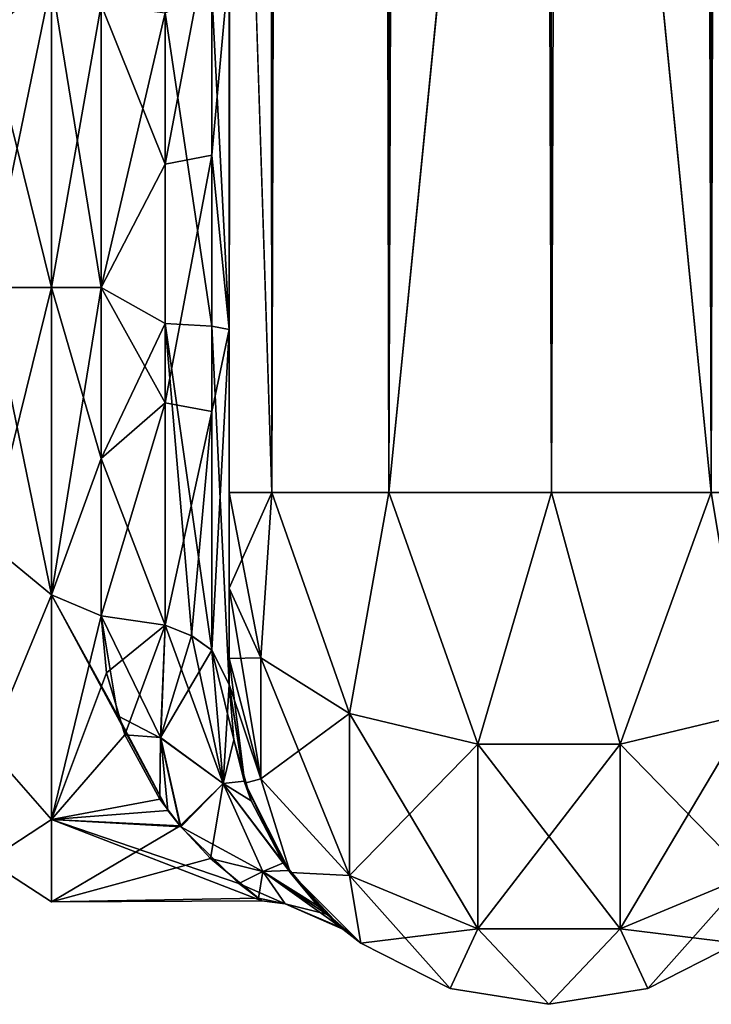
# Model space of a CAD drawing. Extents: x -23 to 700, y -2000 to 0.
# Tile 37 of 210: x 232 to 259, y -2000 to -1962. Entities that reach past the tile are written whole.
import ezdxf

# ---------------------------------------------------------------- set-up
doc = ezdxf.new("R2010")
doc.units = 0
doc.header["$LTSCALE"] = 72.417309
for name, color, linetype in [('438', 7, 'CONTINUOUS'), ('443', 7, 'CONTINUOUS'), ('444', 7, 'CONTINUOUS'), ('445', 7, 'CONTINUOUS'), ('446', 7, 'CONTINUOUS'), ('447', 7, 'CONTINUOUS'), ('451', 7, 'CONTINUOUS'), ('472', 7, 'CONTINUOUS'), ('473', 7, 'CONTINUOUS'), ('474', 7, 'CONTINUOUS'), ('477', 7, 'CONTINUOUS'), ('478', 7, 'CONTINUOUS'), ('479', 7, 'CONTINUOUS'), ('488', 7, 'CONTINUOUS'), ('489', 7, 'CONTINUOUS')]:
    doc.layers.add(name, color=color, linetype=linetype)

msp = doc.modelspace()

# ---------------------------------------------------------------- linework, layer by layer
at = {"layer": '438', "linetype": 'CONTINUOUS'}
for points in [[(240.45, -1980, -41), (240.45, -1983.743, -39.994), (240.45, -1928.15, -41), (240.45, -1980, -41)], [(240.45, -1928.15, -41), (240.45, -1983.743, -39.994), (240.45, -1936.812, -39.073), (240.45, -1928.15, -41)], [(240.45, -1928.15, 41), (240.45, -1936.812, 39.074), (240.45, -1980, 41), (240.45, -1928.15, 41)], [(240.45, -1983.743, -39.994), (240.45, -1986.496, -37.24), (240.45, -1936.812, -39.073), (240.45, -1983.743, -39.994)], [(240.45, -1936.812, -39.073), (240.45, -1986.496, -37.24), (240.45, -1943.908, -33.613), (240.45, -1936.812, -39.073)], [(240.45, -1936.812, 39.074), (240.45, -1943.907, 33.613), (240.45, -1986.496, 37.24), (240.45, -1936.812, 39.074)], [(240.45, -1980, 41), (240.45, -1936.812, 39.074), (240.45, -1983.743, 39.994), (240.45, -1980, 41)], [(240.45, -1983.743, 39.994), (240.45, -1936.812, 39.074), (240.45, -1986.496, 37.24), (240.45, -1983.743, 39.994)], [(240.45, -1943.907, 33.613), (240.45, -1947.989, 25.648), (240.45, -1987.5, 33.5), (240.45, -1943.907, 33.613)], [(240.45, -1986.496, 37.24), (240.45, -1943.907, 33.613), (240.45, -1987.5, 33.5), (240.45, -1986.496, 37.24)], [(240.45, -1986.496, -37.24), (240.45, -1987.5, -33.5), (240.45, -1943.908, -33.613), (240.45, -1986.496, -37.24)], [(240.45, -1943.908, -33.613), (240.45, -1987.5, -33.5), (240.45, -1973.631, -28.949), (240.45, -1943.908, -33.613)], [(240.45, -1959.358, -26.093), (240.45, -1943.908, -33.613), (240.45, -1973.631, -28.949), (240.45, -1959.358, -26.093)], [(240.45, -1987.5, 33.5), (240.45, -1947.989, 25.648), (240.45, -1973.632, 28.948), (240.45, -1987.5, 33.5)], [(240.45, -1973.632, 28.948), (240.45, -1947.989, 25.648), (240.45, -1959.359, 26.093), (240.45, -1973.632, 28.948)], [(240.45, -1987.5, -33.5), (240.45, -1987.5, -24.51), (240.45, -1973.631, -28.949), (240.45, -1987.5, -33.5)], [(240.45, -1987.5, 24.51), (240.45, -1987.5, 33.5), (240.45, -1973.632, 28.948), (240.45, -1987.5, 24.51)]]:
    msp.add_3dface(points, dxfattribs=at)
at = {"layer": '443', "linetype": 'CONTINUOUS'}
for points in [[(233.5, -1984, -20.785), (233.5, -1972, -24), (235.45, -1978.677, -23.052), (233.5, -1984, -20.785)], [(235.45, -1978.677, -23.052), (233.5, -1972, -24), (235.45, -1972, -24), (235.45, -1978.677, -23.052)], [(233.5, -1972, 24), (233.5, -1984, 20.785), (235.45, -1972, 24), (233.5, -1972, 24)], [(235.45, -1972, 24), (233.5, -1984, 20.785), (235.45, -1978.677, 23.052), (235.45, -1972, 24)], [(235.45, -1984.828, -20.284), (233.5, -1984, -20.785), (235.45, -1978.677, -23.052), (235.45, -1984.828, -20.284)], [(235.45, -1978.677, 23.052), (233.5, -1984, 20.785), (235.45, -1984.828, 20.284), (235.45, -1978.677, 23.052)], [(233.5, -1992.785, -12), (233.5, -1984, -20.785), (238.053, -1992.426, -12.6), (233.5, -1992.785, -12)], [(238.053, -1992.426, -12.6), (233.5, -1984, -20.785), (236.097, -1988.728, -17.21), (238.053, -1992.426, -12.6)], [(236.097, -1988.728, -17.21), (233.5, -1984, -20.785), (235.45, -1984.828, -20.284), (236.097, -1988.728, -17.21)], [(233.5, -1984, 20.785), (233.5, -1992.785, 12), (235.45, -1984.828, 20.284), (233.5, -1984, 20.785)], [(235.45, -1984.828, 20.284), (233.5, -1992.785, 12), (235.657, -1987.046, 18.698), (235.45, -1984.828, 20.284)], [(235.657, -1987.046, 18.698), (233.5, -1992.785, 12), (236.375, -1989.474, 16.451), (235.657, -1987.046, 18.698)], [(236.375, -1989.474, 16.451), (233.5, -1992.785, 12), (237.741, -1991.992, 13.279), (236.375, -1989.474, 16.451)], [(237.741, -1991.992, 13.279), (233.5, -1992.785, 12), (238.531, -1993.034, 11.557), (237.741, -1991.992, 13.279)], [(238.557, -1993.066, -11.5), (233.5, -1992.785, -12), (238.053, -1992.426, -12.6), (238.557, -1993.066, -11.5)], [(233.5, -1996, 0), (233.5, -1992.785, -12), (241.735, -1995.954, -1.487), (233.5, -1996, 0)], [(241.735, -1995.954, -1.487), (233.5, -1992.785, -12), (240.836, -1995.285, -5.814), (241.735, -1995.954, -1.487)], [(240.836, -1995.285, -5.814), (233.5, -1992.785, -12), (238.557, -1993.066, -11.5), (240.836, -1995.285, -5.814)], [(233.5, -1992.785, 12), (233.5, -1996, 0), (238.531, -1993.034, 11.557), (233.5, -1992.785, 12)], [(238.531, -1993.034, 11.557), (233.5, -1996, 0), (239.716, -1994.302, 8.868), (238.531, -1993.034, 11.557)], [(239.716, -1994.302, 8.868), (233.5, -1996, 0), (241.603, -1995.858, 2.61), (239.716, -1994.302, 8.868)], [(241.603, -1995.858, 2.61), (233.5, -1996, 0), (241.735, -1995.954, -1.487), (241.603, -1995.858, 2.61)]]:
    msp.add_3dface(points, dxfattribs=at)
at = {"layer": '444', "linetype": 'CONTINUOUS'}
for points in [[(235.45, -1972, -24), (233.5, -1972, -24), (233.5, -1960, -20.785), (235.45, -1972, -24)], [(233.5, -1960, 20.785), (233.5, -1972, 24), (235.45, -1960.951, 21.305), (233.5, -1960, 20.785)], [(235.45, -1972, -24), (233.5, -1960, -20.785), (235.45, -1960.951, -21.305), (235.45, -1972, -24)], [(233.5, -1972, 24), (235.45, -1972, 24), (235.45, -1960.951, 21.305), (233.5, -1972, 24)]]:
    msp.add_3dface(points, dxfattribs=at)
at = {"layer": '445', "linetype": 'CONTINUOUS'}
for points in [[(240.45, -20, 41), (240.45, -71.85, 41), (242.125, -1980, 47.25), (240.45, -20, 41)], [(240.45, -20, 41), (242.125, -1980, 47.25), (242.125, -20, 47.25), (240.45, -20, 41)], [(242.125, -1980, 47.25), (246.697, -1980, 51.823), (242.125, -20, 47.25), (242.125, -1980, 47.25)], [(242.125, -20, 47.25), (246.697, -1980, 51.823), (246.697, -20, 51.823), (242.125, -20, 47.25)], [(253.05, -1980, 53.5), (253, -1916.55, 53.5), (246.697, -20, 51.823), (253.05, -1980, 53.5)], [(246.697, -1980, 51.823), (253.05, -1980, 53.5), (246.697, -20, 51.823), (246.697, -1980, 51.823)], [(240.45, -71.85, 41), (240.45, -1928.15, 41), (242.125, -1980, 47.25), (240.45, -71.85, 41)], [(240.45, -1928.15, 41), (240.45, -1980, 41), (242.125, -1980, 47.25), (240.45, -1928.15, 41)]]:
    msp.add_3dface(points, dxfattribs=at)
at = {"layer": '446', "linetype": 'CONTINUOUS'}
for points in [[(240.45, -1980, -41), (240.45, -1928.15, -41), (242.125, -20, -47.25), (240.45, -1980, -41)], [(242.125, -1980, -47.25), (240.45, -1980, -41), (242.125, -20, -47.25), (242.125, -1980, -47.25)], [(246.697, -1980, -51.823), (242.125, -1980, -47.25), (246.697, -20, -51.823), (246.697, -1980, -51.823)], [(246.697, -20, -51.823), (242.125, -1980, -47.25), (242.125, -20, -47.25), (246.697, -20, -51.823)], [(253, -83.45, -53.5), (246.697, -1980, -51.823), (253.05, -20, -53.5), (253, -83.45, -53.5)], [(253.05, -20, -53.5), (246.697, -1980, -51.823), (246.697, -20, -51.823), (253.05, -20, -53.5)], [(253, -1916.55, -53.5), (246.697, -1980, -51.823), (253, -83.45, -53.5), (253, -1916.55, -53.5)], [(253.05, -1980, -53.5), (246.697, -1980, -51.823), (253, -1916.55, -53.5), (253.05, -1980, -53.5)]]:
    msp.add_3dface(points, dxfattribs=at)
at = {"layer": '447', "linetype": 'CONTINUOUS'}
for points in [[(253.05, -1980, -53.5), (253, -1916.55, -53.5), (259.3, -20, -51.825), (253.05, -1980, -53.5)], [(259.3, -1980, -51.825), (253.05, -1980, -53.5), (259.3, -20, -51.825), (259.3, -1980, -51.825)], [(263.875, -20, -47.25), (259.3, -1980, -51.825), (259.3, -20, -51.825), (263.875, -20, -47.25)]]:
    msp.add_3dface(points, dxfattribs=at)
at = {"layer": '451', "linetype": 'CONTINUOUS'}
for points in [[(253.05, -20, 53.5), (253, -83.45, 53.5), (259.3, -1980, 51.825), (253.05, -20, 53.5)], [(259.3, -20, 51.825), (253.05, -20, 53.5), (259.3, -1980, 51.825), (259.3, -20, 51.825)], [(263.875, -1980, 47.25), (259.3, -20, 51.825), (259.3, -1980, 51.825), (263.875, -1980, 47.25)], [(253, -83.45, 53.5), (253, -1916.55, 53.5), (259.3, -1980, 51.825), (253, -83.45, 53.5)], [(253, -1916.55, 53.5), (253.05, -1980, 53.5), (259.3, -1980, 51.825), (253, -1916.55, 53.5)]]:
    msp.add_3dface(points, dxfattribs=at)
at = {"layer": '472', "linetype": 'CONTINUOUS'}
for points in [[(240.45, -1980, 41), (240.45, -1983.743, 39.994), (241.688, -1986.462, 44.692), (240.45, -1980, 41)], [(242.125, -1980, 47.25), (240.45, -1980, 41), (241.688, -1986.462, 44.692), (242.125, -1980, 47.25)], [(245.156, -1988.636, 48.459), (242.125, -1980, 47.25), (241.688, -1986.462, 44.692), (245.156, -1988.636, 48.459)], [(246.697, -1980, 51.823), (242.125, -1980, 47.25), (245.156, -1988.636, 48.459), (246.697, -1980, 51.823)], [(250.168, -1989.843, 50.549), (246.697, -1980, 51.823), (245.156, -1988.636, 48.459), (250.168, -1989.843, 50.549)], [(253.05, -1980, 53.5), (246.697, -1980, 51.823), (250.168, -1989.843, 50.549), (253.05, -1980, 53.5)], [(255.732, -1989.843, 50.549), (253.05, -1980, 53.5), (250.168, -1989.843, 50.549), (255.732, -1989.843, 50.549)], [(259.3, -1980, 51.825), (253.05, -1980, 53.5), (255.732, -1989.843, 50.549), (259.3, -1980, 51.825)], [(260.744, -1988.636, 48.459), (259.3, -1980, 51.825), (255.732, -1989.843, 50.549), (260.744, -1988.636, 48.459)], [(263.875, -1980, 47.25), (259.3, -1980, 51.825), (260.744, -1988.636, 48.459), (263.875, -1980, 47.25)], [(240.45, -1983.743, 39.994), (240.45, -1986.496, 37.24), (241.688, -1991.196, 39.956), (240.45, -1983.743, 39.994)], [(241.688, -1986.462, 44.692), (240.45, -1983.743, 39.994), (241.688, -1991.196, 39.956), (241.688, -1986.462, 44.692)], [(240.45, -1986.496, 37.24), (240.45, -1987.5, 33.5), (241.062, -1991.363, 33.5), (240.45, -1986.496, 37.24)], [(240.45, -1986.496, 37.24), (241.062, -1991.363, 33.5), (241.688, -1991.196, 39.956), (240.45, -1986.496, 37.24)], [(245.156, -1988.636, 48.459), (241.688, -1986.462, 44.692), (245.156, -1994.963, 42.129), (245.156, -1988.636, 48.459)], [(241.688, -1986.462, 44.692), (241.688, -1991.196, 39.956), (245.156, -1994.963, 42.129), (241.688, -1986.462, 44.692)], [(250.168, -1989.843, 50.549), (245.156, -1988.636, 48.459), (250.168, -1997.054, 43.334), (250.168, -1989.843, 50.549)], [(245.156, -1988.636, 48.459), (245.156, -1994.963, 42.129), (250.168, -1997.054, 43.334), (245.156, -1988.636, 48.459)], [(260.744, -1988.636, 48.459), (255.732, -1989.843, 50.549), (260.744, -1994.963, 42.129), (260.744, -1988.636, 48.459)], [(255.732, -1989.843, 50.549), (250.168, -1989.843, 50.549), (255.732, -1997.054, 43.334), (255.732, -1989.843, 50.549)], [(250.168, -1989.843, 50.549), (250.168, -1997.054, 43.334), (255.732, -1997.054, 43.334), (250.168, -1989.843, 50.549)], [(255.732, -1989.843, 50.549), (255.732, -1997.054, 43.334), (260.744, -1994.963, 42.129), (255.732, -1989.843, 50.549)], [(241.062, -1991.363, 33.5), (242.837, -1994.847, 33.5), (241.688, -1991.196, 39.956), (241.062, -1991.363, 33.5)], [(241.688, -1991.196, 39.956), (242.837, -1994.847, 33.5), (245.156, -1994.963, 42.129), (241.688, -1991.196, 39.956)], [(242.837, -1994.847, 33.5), (245.603, -1997.613, 33.5), (245.156, -1994.963, 42.129), (242.837, -1994.847, 33.5)], [(245.603, -1997.613, 33.5), (249.087, -1999.388, 33.5), (245.156, -1994.963, 42.129), (245.603, -1997.613, 33.5)], [(245.156, -1994.963, 42.129), (249.087, -1999.388, 33.5), (250.168, -1997.054, 43.334), (245.156, -1994.963, 42.129)], [(255.732, -1997.054, 43.334), (260.297, -1997.613, 33.5), (260.744, -1994.963, 42.129), (255.732, -1997.054, 43.334)], [(249.087, -1999.388, 33.5), (252.95, -2000, 33.5), (250.168, -1997.054, 43.334), (249.087, -1999.388, 33.5)], [(250.168, -1997.054, 43.334), (252.95, -2000, 33.5), (255.732, -1997.054, 43.334), (250.168, -1997.054, 43.334)], [(252.95, -2000, 33.5), (256.813, -1999.388, 33.5), (255.732, -1997.054, 43.334), (252.95, -2000, 33.5)], [(256.813, -1999.388, 33.5), (260.297, -1997.613, 33.5), (255.732, -1997.054, 43.334), (256.813, -1999.388, 33.5)]]:
    msp.add_3dface(points, dxfattribs=at)
at = {"layer": '473', "linetype": 'CONTINUOUS'}
for points in [[(240.45, -1987.5, -24.51), (240.45, -1987.5, -33.5), (241.062, -1991.363, -33.5), (240.45, -1987.5, -24.51)], [(241.037, -1991.285, -20.21), (240.45, -1987.5, -24.51), (241.062, -1991.363, -33.5), (241.037, -1991.285, -20.21)], [(240.45, -1987.5, 33.5), (240.45, -1987.5, 24.51), (240.639, -1989.668, 22.304), (240.45, -1987.5, 33.5)], [(241.062, -1991.363, 33.5), (240.45, -1987.5, 33.5), (240.639, -1989.668, 22.304), (241.062, -1991.363, 33.5)], [(241.309, -1992.054, 19.039), (241.062, -1991.363, 33.5), (240.639, -1989.668, 22.304), (241.309, -1992.054, 19.039)], [(242.783, -1994.771, -13.478), (241.037, -1991.285, -20.21), (241.062, -1991.363, -33.5), (242.783, -1994.771, -13.478)], [(242.837, -1994.847, 33.5), (241.062, -1991.363, 33.5), (242.574, -1994.471, 14.246), (242.837, -1994.847, 33.5)], [(242.574, -1994.471, 14.246), (241.062, -1991.363, 33.5), (241.309, -1992.054, 19.039), (242.574, -1994.471, 14.246)], [(242.837, -1994.847, -33.5), (242.783, -1994.771, -13.478), (241.062, -1991.363, -33.5), (242.837, -1994.847, -33.5)], [(244.253, -1996.478, 7.288), (242.837, -1994.847, 33.5), (242.574, -1994.471, 14.246), (244.253, -1996.478, 7.288)], [(243.936, -1996.161, -8.837), (242.783, -1994.771, -13.478), (242.837, -1994.847, -33.5), (243.936, -1996.161, -8.837)], [(245.603, -1997.613, 33.5), (242.837, -1994.847, 33.5), (244.895, -1997.058, 2.575), (245.603, -1997.613, 33.5)], [(244.895, -1997.058, 2.575), (242.837, -1994.847, 33.5), (244.253, -1996.478, 7.288), (244.895, -1997.058, 2.575)], [(245.603, -1997.613, -33.5), (243.936, -1996.161, -8.837), (242.837, -1994.847, -33.5), (245.603, -1997.613, -33.5)], [(244.847, -1997.018, -3.129), (243.936, -1996.161, -8.837), (245.603, -1997.613, -33.5), (244.847, -1997.018, -3.129)], [(244.895, -1997.058, 2.575), (244.847, -1997.018, -3.129), (245.603, -1997.613, -33.5), (244.895, -1997.058, 2.575)], [(245.603, -1997.613, 33.5), (244.895, -1997.058, 2.575), (245.603, -1997.613, -33.5), (245.603, -1997.613, 33.5)], [(249.087, -1999.388, 33.5), (245.603, -1997.613, 33.5), (249.087, -1999.388, -33.5), (249.087, -1999.388, 33.5)], [(249.087, -1999.388, -33.5), (245.603, -1997.613, 33.5), (245.603, -1997.613, -33.5), (249.087, -1999.388, -33.5)], [(260.297, -1997.613, 33.5), (256.813, -1999.388, 33.5), (260.297, -1997.613, -33.5), (260.297, -1997.613, 33.5)], [(260.297, -1997.613, -33.5), (256.813, -1999.388, 33.5), (256.813, -1999.388, -33.5), (260.297, -1997.613, -33.5)], [(252.95, -2000, 33.5), (249.087, -1999.388, 33.5), (252.95, -2000, -33.5), (252.95, -2000, 33.5)], [(252.95, -2000, -33.5), (249.087, -1999.388, 33.5), (249.087, -1999.388, -33.5), (252.95, -2000, -33.5)], [(256.813, -1999.388, 33.5), (252.95, -2000, 33.5), (256.813, -1999.388, -33.5), (256.813, -1999.388, 33.5)], [(256.813, -1999.388, -33.5), (252.95, -2000, 33.5), (252.95, -2000, -33.5), (256.813, -1999.388, -33.5)]]:
    msp.add_3dface(points, dxfattribs=at)
at = {"layer": '474', "linetype": 'CONTINUOUS'}
for points in [[(240.45, -1983.743, -39.994), (240.45, -1980, -41), (242.125, -1980, -47.25), (240.45, -1983.743, -39.994)], [(240.45, -1983.743, -39.994), (242.125, -1980, -47.25), (241.688, -1986.462, -44.692), (240.45, -1983.743, -39.994)], [(241.688, -1986.462, -44.692), (242.125, -1980, -47.25), (245.156, -1988.636, -48.459), (241.688, -1986.462, -44.692)], [(242.125, -1980, -47.25), (246.697, -1980, -51.823), (245.156, -1988.636, -48.459), (242.125, -1980, -47.25)], [(245.156, -1988.636, -48.459), (246.697, -1980, -51.823), (250.168, -1989.843, -50.549), (245.156, -1988.636, -48.459)], [(246.697, -1980, -51.823), (253.05, -1980, -53.5), (250.168, -1989.843, -50.549), (246.697, -1980, -51.823)], [(250.168, -1989.843, -50.549), (253.05, -1980, -53.5), (255.732, -1989.843, -50.549), (250.168, -1989.843, -50.549)], [(253.05, -1980, -53.5), (259.3, -1980, -51.825), (255.732, -1989.843, -50.549), (253.05, -1980, -53.5)], [(255.732, -1989.843, -50.549), (259.3, -1980, -51.825), (260.744, -1988.636, -48.459), (255.732, -1989.843, -50.549)], [(240.45, -1986.496, -37.24), (240.45, -1983.743, -39.994), (241.688, -1986.462, -44.692), (240.45, -1986.496, -37.24)], [(241.688, -1991.196, -39.956), (240.45, -1986.496, -37.24), (241.688, -1986.462, -44.692), (241.688, -1991.196, -39.956)], [(240.45, -1987.5, -33.5), (240.45, -1986.496, -37.24), (241.688, -1991.196, -39.956), (240.45, -1987.5, -33.5)], [(241.688, -1991.196, -39.956), (241.688, -1986.462, -44.692), (245.156, -1988.636, -48.459), (241.688, -1991.196, -39.956)], [(241.062, -1991.363, -33.5), (240.45, -1987.5, -33.5), (241.688, -1991.196, -39.956), (241.062, -1991.363, -33.5)], [(245.156, -1994.963, -42.129), (241.688, -1991.196, -39.956), (245.156, -1988.636, -48.459), (245.156, -1994.963, -42.129)], [(245.156, -1994.963, -42.129), (245.156, -1988.636, -48.459), (250.168, -1989.843, -50.549), (245.156, -1994.963, -42.129)], [(260.744, -1994.963, -42.129), (255.732, -1997.054, -43.334), (260.744, -1988.636, -48.459), (260.744, -1994.963, -42.129)], [(255.732, -1997.054, -43.334), (255.732, -1989.843, -50.549), (260.744, -1988.636, -48.459), (255.732, -1997.054, -43.334)], [(250.168, -1997.054, -43.334), (245.156, -1994.963, -42.129), (250.168, -1989.843, -50.549), (250.168, -1997.054, -43.334)], [(255.732, -1997.054, -43.334), (250.168, -1997.054, -43.334), (255.732, -1989.843, -50.549), (255.732, -1997.054, -43.334)], [(250.168, -1997.054, -43.334), (250.168, -1989.843, -50.549), (255.732, -1989.843, -50.549), (250.168, -1997.054, -43.334)], [(242.837, -1994.847, -33.5), (241.062, -1991.363, -33.5), (241.688, -1991.196, -39.956), (242.837, -1994.847, -33.5)], [(245.156, -1994.963, -42.129), (242.837, -1994.847, -33.5), (241.688, -1991.196, -39.956), (245.156, -1994.963, -42.129)], [(245.603, -1997.613, -33.5), (242.837, -1994.847, -33.5), (245.156, -1994.963, -42.129), (245.603, -1997.613, -33.5)], [(250.168, -1997.054, -43.334), (245.603, -1997.613, -33.5), (245.156, -1994.963, -42.129), (250.168, -1997.054, -43.334)], [(260.744, -1994.963, -42.129), (256.813, -1999.388, -33.5), (255.732, -1997.054, -43.334), (260.744, -1994.963, -42.129)], [(260.297, -1997.613, -33.5), (256.813, -1999.388, -33.5), (260.744, -1994.963, -42.129), (260.297, -1997.613, -33.5)], [(249.087, -1999.388, -33.5), (245.603, -1997.613, -33.5), (250.168, -1997.054, -43.334), (249.087, -1999.388, -33.5)], [(252.95, -2000, -33.5), (249.087, -1999.388, -33.5), (250.168, -1997.054, -43.334), (252.95, -2000, -33.5)], [(255.732, -1997.054, -43.334), (252.95, -2000, -33.5), (250.168, -1997.054, -43.334), (255.732, -1997.054, -43.334)], [(256.813, -1999.388, -33.5), (252.95, -2000, -33.5), (255.732, -1997.054, -43.334), (256.813, -1999.388, -33.5)]]:
    msp.add_3dface(points, dxfattribs=at)
at = {"layer": '477', "linetype": 'CONTINUOUS'}
for points in [[(239.78, -1966.827, 25.99), (239.78, -1957.551, 22.215), (237.948, -1967.184, 24.194), (239.78, -1966.827, 25.99)], [(237.948, -1967.184, 24.194), (239.78, -1957.551, 22.215), (237.948, -1958.55, 20.679), (237.948, -1967.184, 24.194)], [(239.78, -1966.827, 25.99), (240.45, -1959.359, 26.093), (239.78, -1957.551, 22.215), (239.78, -1966.827, 25.99)], [(235.45, -1960.951, 21.305), (237.948, -1967.184, 24.194), (237.948, -1958.55, 20.679), (235.45, -1960.951, 21.305)], [(240.45, -1973.632, 28.948), (240.45, -1959.359, 26.093), (239.78, -1966.827, 25.99), (240.45, -1973.632, 28.948)], [(235.45, -1960.951, 21.305), (235.45, -1972, 24), (237.948, -1967.184, 24.194), (235.45, -1960.951, 21.305)], [(239.78, -1976.841, 26.054), (239.78, -1966.827, 25.99), (237.948, -1976.506, 24.253), (239.78, -1976.841, 26.054)], [(237.948, -1976.506, 24.253), (239.78, -1966.827, 25.99), (237.948, -1967.184, 24.194), (237.948, -1976.506, 24.253)], [(239.78, -1976.841, 26.054), (240.45, -1973.632, 28.948), (239.78, -1966.827, 25.99), (239.78, -1976.841, 26.054)], [(235.45, -1972, 24), (237.948, -1976.506, 24.253), (237.948, -1967.184, 24.194), (235.45, -1972, 24)], [(235.45, -1972, 24), (235.45, -1978.677, 23.052), (237.948, -1976.506, 24.253), (235.45, -1972, 24)], [(240.45, -1987.5, 24.51), (240.45, -1973.632, 28.948), (239.78, -1986.164, 22.397), (240.45, -1987.5, 24.51)], [(239.78, -1986.164, 22.397), (240.45, -1973.632, 28.948), (239.78, -1976.841, 26.054), (239.78, -1986.164, 22.397)], [(235.45, -1978.677, 23.052), (235.45, -1984.828, 20.284), (237.948, -1976.506, 24.253), (235.45, -1978.677, 23.052)], [(235.45, -1984.828, 20.284), (237.948, -1985.185, 20.849), (237.948, -1976.506, 24.253), (235.45, -1984.828, 20.284)], [(237.948, -1985.185, 20.849), (239.78, -1976.841, 26.054), (237.948, -1976.506, 24.253), (237.948, -1985.185, 20.849)], [(238.985, -1985.61, 21.522), (239.78, -1976.841, 26.054), (237.948, -1985.185, 20.849), (238.985, -1985.61, 21.522)], [(239.78, -1986.164, 22.397), (239.78, -1976.841, 26.054), (238.985, -1985.61, 21.522), (239.78, -1986.164, 22.397)]]:
    msp.add_3dface(points, dxfattribs=at)
at = {"layer": '478', "linetype": 'CONTINUOUS'}
for points in [[(235.45, -1984.828, 20.284), (235.657, -1987.046, 18.698), (237.948, -1985.185, 20.849), (235.45, -1984.828, 20.284)], [(236.097, -1988.728, -17.21), (235.45, -1984.828, -20.284), (237.775, -1989.6, -16.593), (236.097, -1988.728, -17.21)], [(235.45, -1984.828, -20.284), (237.948, -1985.185, -20.849), (237.775, -1989.6, -16.593), (235.45, -1984.828, -20.284)], [(235.657, -1987.046, 18.698), (236.375, -1989.474, 16.451), (237.948, -1985.185, 20.849), (235.657, -1987.046, 18.698)], [(237.948, -1985.185, 20.849), (236.375, -1989.474, 16.451), (237.772, -1989.573, 16.625), (237.948, -1985.185, 20.849)], [(238.985, -1985.61, 21.522), (237.948, -1985.185, 20.849), (237.772, -1989.573, 16.625), (238.985, -1985.61, 21.522)], [(237.948, -1985.185, -20.849), (240.22, -1991.373, -16.127), (237.775, -1989.6, -16.593), (237.948, -1985.185, -20.849)], [(238.986, -1985.61, -21.522), (240.22, -1991.373, -16.127), (237.948, -1985.185, -20.849), (238.986, -1985.61, -21.522)], [(239.78, -1986.164, 22.397), (238.985, -1985.61, 21.522), (237.772, -1989.573, 16.625), (239.78, -1986.164, 22.397)], [(239.78, -1986.164, -22.397), (240.22, -1991.373, -16.127), (238.986, -1985.61, -21.522), (239.78, -1986.164, -22.397)], [(240.219, -1991.371, 16.129), (239.78, -1986.164, 22.397), (237.772, -1989.573, 16.625), (240.219, -1991.371, 16.129)], [(240.45, -1987.5, -24.51), (241.037, -1991.285, -20.21), (239.78, -1986.164, -22.397), (240.45, -1987.5, -24.51)], [(240.45, -1987.5, 24.51), (239.78, -1986.164, 22.397), (240.219, -1991.371, 16.129), (240.45, -1987.5, 24.51)], [(239.78, -1986.164, -22.397), (241.037, -1991.285, -20.21), (240.22, -1991.373, -16.127), (239.78, -1986.164, -22.397)], [(240.639, -1989.668, 22.304), (240.45, -1987.5, 24.51), (240.219, -1991.371, 16.129), (240.639, -1989.668, 22.304)], [(238.053, -1992.426, -12.6), (236.097, -1988.728, -17.21), (237.775, -1989.6, -16.593), (238.053, -1992.426, -12.6)], [(236.375, -1989.474, 16.451), (237.741, -1991.992, 13.279), (237.772, -1989.573, 16.625), (236.375, -1989.474, 16.451)], [(237.741, -1991.992, 13.279), (238.531, -1993.034, 11.557), (237.772, -1989.573, 16.625), (237.741, -1991.992, 13.279)], [(238.531, -1993.034, 11.557), (240.219, -1991.371, 16.129), (237.772, -1989.573, 16.625), (238.531, -1993.034, 11.557)], [(238.557, -1993.066, -11.5), (238.053, -1992.426, -12.6), (237.775, -1989.6, -16.593), (238.557, -1993.066, -11.5)], [(240.22, -1991.373, -16.127), (238.557, -1993.066, -11.5), (237.775, -1989.6, -16.593), (240.22, -1991.373, -16.127)], [(241.309, -1992.054, 19.039), (240.639, -1989.668, 22.304), (240.219, -1991.371, 16.129), (241.309, -1992.054, 19.039)], [(238.531, -1993.034, 11.557), (239.716, -1994.302, 8.868), (240.219, -1991.371, 16.129), (238.531, -1993.034, 11.557)], [(238.557, -1993.066, -11.5), (240.22, -1991.373, -16.127), (241.768, -1994.816, -8.371), (238.557, -1993.066, -11.5)], [(239.716, -1994.302, 8.868), (241.767, -1994.815, 8.376), (240.219, -1991.371, 16.129), (239.716, -1994.302, 8.868)], [(242.574, -1994.471, 14.246), (241.309, -1992.054, 19.039), (240.219, -1991.371, 16.129), (242.574, -1994.471, 14.246)], [(241.767, -1994.815, 8.376), (242.574, -1994.471, 14.246), (240.219, -1991.371, 16.129), (241.767, -1994.815, 8.376)], [(241.037, -1991.285, -20.21), (242.783, -1994.771, -13.478), (240.22, -1991.373, -16.127), (241.037, -1991.285, -20.21)], [(240.22, -1991.373, -16.127), (242.783, -1994.771, -13.478), (241.768, -1994.816, -8.371), (240.22, -1991.373, -16.127)], [(240.836, -1995.285, -5.814), (238.557, -1993.066, -11.5), (241.768, -1994.816, -8.371), (240.836, -1995.285, -5.814)], [(239.716, -1994.302, 8.868), (241.603, -1995.858, 2.61), (241.767, -1994.815, 8.376), (239.716, -1994.302, 8.868)], [(240.836, -1995.285, -5.814), (241.768, -1994.816, -8.371), (242.641, -1996.069, 0.004), (240.836, -1995.285, -5.814)], [(241.603, -1995.858, 2.61), (242.641, -1996.069, 0.004), (241.767, -1994.815, 8.376), (241.603, -1995.858, 2.61)], [(244.253, -1996.478, 7.288), (242.574, -1994.471, 14.246), (241.767, -1994.815, 8.376), (244.253, -1996.478, 7.288)], [(242.641, -1996.069, 0.004), (244.253, -1996.478, 7.288), (241.767, -1994.815, 8.376), (242.641, -1996.069, 0.004)], [(242.783, -1994.771, -13.478), (243.936, -1996.161, -8.837), (241.768, -1994.816, -8.371), (242.783, -1994.771, -13.478)], [(243.936, -1996.161, -8.837), (244.847, -1997.018, -3.129), (241.768, -1994.816, -8.371), (243.936, -1996.161, -8.837)], [(241.768, -1994.816, -8.371), (244.847, -1997.018, -3.129), (242.641, -1996.069, 0.004), (241.768, -1994.816, -8.371)], [(241.735, -1995.954, -1.487), (240.836, -1995.285, -5.814), (242.641, -1996.069, 0.004), (241.735, -1995.954, -1.487)], [(241.603, -1995.858, 2.61), (241.735, -1995.954, -1.487), (242.641, -1996.069, 0.004), (241.603, -1995.858, 2.61)], [(244.847, -1997.018, -3.129), (244.895, -1997.058, 2.575), (242.641, -1996.069, 0.004), (244.847, -1997.018, -3.129)], [(244.895, -1997.058, 2.575), (244.253, -1996.478, 7.288), (242.641, -1996.069, 0.004), (244.895, -1997.058, 2.575)]]:
    msp.add_3dface(points, dxfattribs=at)
at = {"layer": '479', "linetype": 'CONTINUOUS'}
for points in [[(240.45, -1959.358, -26.093), (240.45, -1973.631, -28.949), (239.78, -1960.475, -23.863), (240.45, -1959.358, -26.093)], [(239.78, -1960.475, -23.863), (239.78, -1973.509, -26.457), (237.948, -1961.272, -22.213), (239.78, -1960.475, -23.863)], [(239.78, -1960.475, -23.863), (240.45, -1973.631, -28.949), (239.78, -1973.509, -26.457), (239.78, -1960.475, -23.863)], [(235.45, -1972, -24), (235.45, -1960.951, -21.305), (237.948, -1961.272, -22.213), (235.45, -1972, -24)], [(235.45, -1972, -24), (237.948, -1961.272, -22.213), (237.948, -1973.405, -24.629), (235.45, -1972, -24)], [(237.948, -1961.272, -22.213), (239.78, -1973.509, -26.457), (237.948, -1973.405, -24.629), (237.948, -1961.272, -22.213)], [(235.45, -1978.677, -23.052), (235.45, -1972, -24), (237.948, -1973.405, -24.629), (235.45, -1978.677, -23.052)], [(237.948, -1985.185, -20.849), (235.45, -1978.677, -23.052), (237.948, -1973.405, -24.629), (237.948, -1985.185, -20.849)], [(239.78, -1986.164, -22.397), (238.986, -1985.61, -21.522), (237.948, -1973.405, -24.629), (239.78, -1986.164, -22.397)], [(239.78, -1973.509, -26.457), (239.78, -1986.164, -22.397), (237.948, -1973.405, -24.629), (239.78, -1973.509, -26.457)], [(238.986, -1985.61, -21.522), (237.948, -1985.185, -20.849), (237.948, -1973.405, -24.629), (238.986, -1985.61, -21.522)], [(240.45, -1973.631, -28.949), (240.45, -1987.5, -24.51), (239.78, -1973.509, -26.457), (240.45, -1973.631, -28.949)], [(240.45, -1987.5, -24.51), (239.78, -1986.164, -22.397), (239.78, -1973.509, -26.457), (240.45, -1987.5, -24.51)], [(235.45, -1984.828, -20.284), (235.45, -1978.677, -23.052), (237.948, -1985.185, -20.849), (235.45, -1984.828, -20.284)]]:
    msp.add_3dface(points, dxfattribs=at)
at = {"layer": '488', "linetype": 'CONTINUOUS'}
for points in [[(233.5, -1960, 20.785), (231.025, -1954.038, 14.325), (231.025, -1962.032, 20.7), (233.5, -1960, 20.785)], [(233.5, -1960, -20.785), (231.025, -1962.032, -20.7), (231.025, -1954.038, -14.325), (233.5, -1960, -20.785)], [(233.5, -1960, -20.785), (233.5, -1972, -24), (231.025, -1962.032, -20.7), (233.5, -1960, -20.785)], [(233.5, -1972, 24), (233.5, -1960, 20.785), (231.025, -1972, 22.975), (233.5, -1972, 24)], [(233.5, -1960, 20.785), (231.025, -1962.032, 20.7), (231.025, -1972, 22.975), (233.5, -1960, 20.785)], [(233.5, -1972, -24), (231.025, -1972, -22.975), (231.025, -1962.032, -20.7), (233.5, -1972, -24)]]:
    msp.add_3dface(points, dxfattribs=at)
at = {"layer": '489', "linetype": 'CONTINUOUS'}
for points in [[(233.5, -1972, -24), (233.5, -1984, -20.785), (231.025, -1972, -22.975), (233.5, -1972, -24)], [(231.025, -1972, -22.975), (233.5, -1984, -20.785), (231.025, -1981.968, -20.7), (231.025, -1972, -22.975)], [(233.5, -1984, 20.785), (233.5, -1972, 24), (231.025, -1981.968, 20.7), (233.5, -1984, 20.785)], [(233.5, -1972, 24), (231.025, -1972, 22.975), (231.025, -1981.968, 20.7), (233.5, -1972, 24)], [(233.5, -1984, -20.785), (231.025, -1989.962, -14.325), (231.025, -1981.968, -20.7), (233.5, -1984, -20.785)], [(233.5, -1984, 20.785), (231.025, -1981.968, 20.7), (231.025, -1989.962, 14.325), (233.5, -1984, 20.785)], [(233.5, -1984, -20.785), (233.5, -1992.785, -12), (231.025, -1989.962, -14.325), (233.5, -1984, -20.785)], [(233.5, -1992.785, 12), (233.5, -1984, 20.785), (231.025, -1989.962, 14.325), (233.5, -1992.785, 12)], [(233.5, -1992.785, -12), (231.025, -1994.399, -5.112), (231.025, -1989.962, -14.325), (233.5, -1992.785, -12)], [(233.5, -1992.785, 12), (231.025, -1989.962, 14.325), (231.025, -1994.399, 5.112), (233.5, -1992.785, 12)], [(233.5, -1992.785, -12), (233.5, -1996, 0), (231.025, -1994.399, -5.112), (233.5, -1992.785, -12)], [(233.5, -1996, 0), (233.5, -1992.785, 12), (231.025, -1994.399, 5.112), (233.5, -1996, 0)], [(233.5, -1996, 0), (231.025, -1994.399, 5.112), (231.025, -1994.399, -5.112), (233.5, -1996, 0)]]:
    msp.add_3dface(points, dxfattribs=at)

doc.saveas('drawing.dxf')
